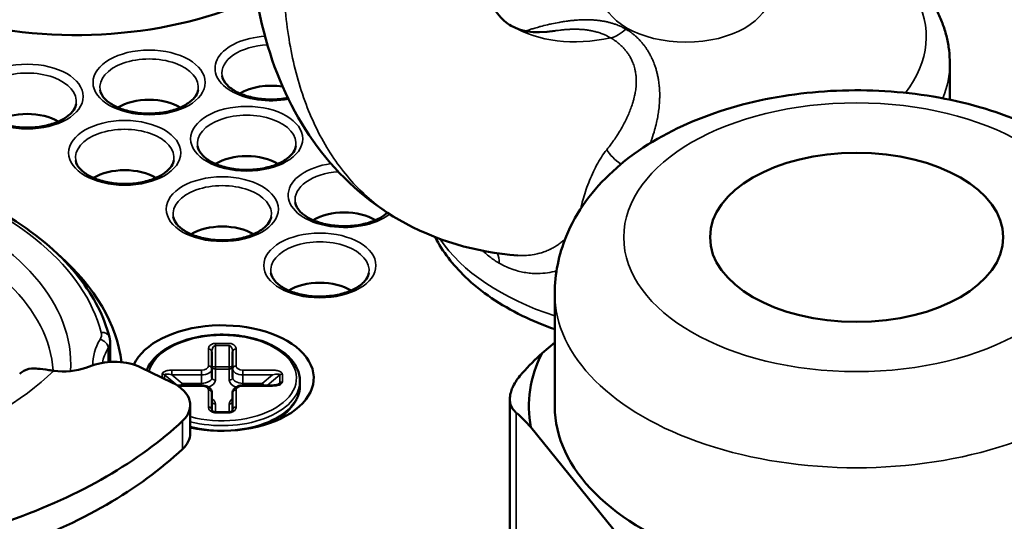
# Model space of a CAD drawing. Header units: millimetres. Extents: x 38 to 2514, y 38 to 1622.
# Tile 109 of 256: x 441 to 469, y 1392 to 1407. Entities that reach past the tile are written whole.
import ezdxf

# ---------------------------------------------------------------- set-up
doc = ezdxf.new("R2010")
doc.units = ezdxf.units.MM
doc.header["$LTSCALE"] = 7.692308
doc.layers.add('Visible (ISO)', color=7, linetype='Continuous', lineweight=50)
doc.layers.add('Visible Narrow (ISO)', color=7, linetype='Continuous', lineweight=35)

msp = doc.modelspace()

# ---------------------------------------------------------------- linework, layer by layer
at = {"layer": 'Visible (ISO)'}
for p, q in [((456.1341, 1406.6132), (456.134, 1406.6132)), ((467.5729, 1404.6153), (467.5729, 1405.6701)), ((455.0488, 1400.0996), (455.0489, 1400.0996)), ((456.1227, 1395.7258), (456.1227, 1398.9918)), ((443.2364, 1397.5979), (443.2364, 1397.0101)), ((456.1227, 1397.5703), (455.7558, 1397.2678)), ((446.1879, 1396.8071), (446.1879, 1397.3028)), ((446.7879, 1397.3028), (446.7879, 1396.8071)), ((442.7191, 1396.9073), (442.5355, 1396.8406)), ((445.0262, 1396.4154), (444.1314, 1396.8507)), ((446.1879, 1396.5621), (446.1879, 1396.8071)), ((446.7879, 1396.5621), (446.7879, 1396.8071)), ((445.8879, 1396.3297), (445.1788, 1396.3297)), ((447.9465, 1396.3297), (447.0879, 1396.3297)), ((448.7379, 1396.4607), (448.7379, 1396.3208)), ((446.1879, 1395.6186), (446.1879, 1396.1142)), ((446.7879, 1396.1142), (446.7879, 1395.6186)), ((445.5596, 1395.7531), (445.5596, 1394.9366)), ((448.3567, 1395.5481), (448.4926, 1395.7073)), ((454.8205, 1395.9278), (454.8205, 1391.03)), ((446.6879, 1395.5552), (446.2879, 1395.5552)), ((455.4306, 1395.1212), (458.0012, 1391.9384))]:
    msp.add_line(p, q, dxfattribs=at)
for centre, major_axis, ratio, start_param, end_param in [((459.9229, 1400.2165), (48, 0), 0.5773503, 3.9974823, 7.3567935), ((442.2453, 1411.2392), (-8.225, 0), 0.5773503, 0, 2.2612336), ((447.9021, 1404.299), (1.25, 0), 0.5773503, 1.2990804, 2.3796436), ((444.3666, 1403.8908), (1.25, 0), 0.5773503, 0.761949, 2.3796436), ((440.831, 1403.4825), (1.25, 0), 0.5773503, 0.761949, 2.3796436), ((447.195, 1402.2578), (1.25, 0), 0.5773503, 0.761949, 2.3796436), ((443.6595, 1401.8495), (1.25, 0), 0.5773503, 0.761949, 2.3796436), ((450.0234, 1400.6248), (1.25, 0), 0.5773503, 0.761949, 2.3796436), ((446.4879, 1400.2165), (1.25, 0), 0.5773503, 0.761949, 2.3796436), ((432.3458, 1396.5423), (11.25, 0), 0.5773503, 0.071005, 0.5803592), ((449.3163, 1398.5835), (1.25, 0), 0.5773503, 0.761949, 2.3796436), ((446.4879, 1396.5423), (-2.65, 0), 0.5773503, 1.2129179, 6.025958), ((464.8727, 1395.7258), (-9.5, 0), 0.5773503, 5.998203, 6.3936347), ((441.8964, 1397.427), (-1.2, 0), 0.5773503, 1.323822, 2.1324433), ((443.3582, 1396.3209), (-1.2, 0), 0.5773503, 4.0121629, 5.2740359), ((444.0596, 1395.7531), (1.5, 0), 0.5773503, 5.7320261, 7.1537555), ((464.8727, 1395.7258), (-8.75, 0), 0.5773503, 0, 3.1415927), ((446.0879, 1395.6185), (0.1, 0), 0.8164966, 0, 0.0001058), ((446.8879, 1395.6185), (-0.1, 0), 0.8164966, 6.2830923, 6.2831954), ((432.3458, 1399.9104), (15.25, 0), 0.5773503, 5.2635482, 5.7320261), ((444.0596, 1394.9366), (1.5, 0), 0.5773503, 5.7320261, 6.2831853), ((432.3458, 1399.0939), (15.25, 0), 0.5773503, 5.2635482, 5.7320261)]:
    msp.add_ellipse(centre, major_axis=major_axis, ratio=ratio, start_param=start_param, end_param=end_param, dxfattribs=at)
msp.add_ellipse((464.8727, 1400.6248), major_axis=(-4.25, 0), ratio=0.5773503, dxfattribs=at)
for points, knots in [([(451.6099, 1401.1307), (450.6978, 1401.6573), (449.8802, 1402.3957), (448.6042, 1404.1146), (448.1262, 1405.1062), (447.4682, 1407.2992), (447.3046, 1408.5413), (447.3046, 1409.8267)], [0, 0, 0, 0, 0.409835, 0.409835, 0.8168832, 0.8168832, 1.2581074, 1.2581074, 1.2581074, 1.2581074]), ([(453.803, 1409.8348), (453.803, 1409.1414), (453.8901, 1408.5343), (454.1518, 1407.6227), (454.3186, 1407.314), (454.6008, 1406.9397), (454.7169, 1406.8424), (454.86, 1406.7598)], [0, 0, 0, 0, 0.28991189, 0.28991189, 0.57188296, 0.57188296, 0.83065966, 0.83065966, 0.83065966, 0.83065966]), ([(467.5729, 1405.6701), (467.5729, 1405.7969), (467.5654, 1405.9236), (467.5356, 1406.1754), (467.5133, 1406.3004), (467.4546, 1406.5474), (467.4181, 1406.6693), (467.332, 1406.9088), (467.2823, 1407.0264), (467.1707, 1407.2565), (467.1088, 1407.3691), (467.0413, 1407.4788)], [3.92699082, 3.92699082, 3.92699082, 3.92699082, 3.99523314, 3.99523314, 4.06347547, 4.06347547, 4.13171779, 4.13171779, 4.19996011, 4.19996011, 4.26820244, 4.26820244, 4.26820244, 4.26820244]), ([(446.4816, 1405.3044), (446.4957, 1405.2186), (446.5435, 1405.1253), (446.7022, 1404.9668), (446.7896, 1404.903), (446.9989, 1404.7917), (447.1201, 1404.7439), (447.3868, 1404.6701), (447.5326, 1404.6442), (447.8333, 1404.6187), (447.9883, 1404.6192), (448.2238, 1404.6408), (448.3073, 1404.6528), (448.388, 1404.6687)], [1.6652175, 1.6652175, 1.6652175, 1.6652175, 2.0952281, 2.0952281, 2.3973974, 2.3973974, 2.6942725, 2.6942725, 2.9953504, 2.9953504, 3.2992919, 3.2992919, 3.4702127, 3.4702127, 3.4702127, 3.4702127]), ([(442.9461, 1404.8961), (442.9601, 1404.8104), (443.0079, 1404.717), (443.1667, 1404.5586), (443.254, 1404.4948), (443.4634, 1404.3834), (443.5846, 1404.3357), (443.8513, 1404.2618), (443.9971, 1404.236), (444.2978, 1404.2104), (444.4527, 1404.2109), (444.7542, 1404.2386), (444.9007, 1404.2658), (445.1682, 1404.3426), (445.2895, 1404.3921), (445.494, 1404.5049), (445.5777, 1404.568), (445.7041, 1404.698), (445.7458, 1404.7643), (445.7773, 1404.8503), (445.7833, 1404.8734), (445.7871, 1404.8961)], [1.6652175, 1.6652175, 1.6652175, 1.6652175, 2.0952281, 2.0952281, 2.3973974, 2.3973974, 2.6942725, 2.6942725, 2.9953504, 2.9953504, 3.2992919, 3.2992919, 3.6031759, 3.6031759, 3.9040566, 3.9040566, 4.2007584, 4.2007584, 4.5038768, 4.5038768, 4.6179678, 4.6179678, 4.6179678, 4.6179678]), ([(473.6227, 1398.9918), (473.6227, 1399.5581), (473.5059, 1400.1219), (473.0654, 1401.2041), (472.7268, 1401.7124), (471.8254, 1402.7008), (471.2289, 1403.1513), (469.8187, 1403.9461), (468.9837, 1404.2672), (467.2152, 1404.7193), (466.2813, 1404.8488), (464.4094, 1404.9127), (463.4721, 1404.8494), (461.6597, 1404.532), (460.7852, 1404.2775), (459.1702, 1403.5683), (458.4289, 1403.1122), (457.231, 1402.0111), (456.7525, 1401.3786), (456.2407, 1400.1275), (456.1227, 1399.5609), (456.1227, 1398.9918)], [4.2760567, 4.2760567, 4.2760567, 4.2760567, 4.5068529, 4.5068529, 4.760735, 4.760735, 5.0734799, 5.0734799, 5.4300108, 5.4300108, 5.7877209, 5.7877209, 6.1413171, 6.1413171, 6.497106, 6.497106, 6.8568436, 6.8568436, 7.1857002, 7.1857002, 7.4176493, 7.4176493, 7.4176493, 7.4176493]), ([(439.4105, 1404.4879), (439.4246, 1404.4021), (439.4724, 1404.3088), (439.6311, 1404.1503), (439.7185, 1404.0865), (439.9279, 1403.9752), (440.0491, 1403.9275), (440.3158, 1403.8536), (440.4615, 1403.8277), (440.7622, 1403.8022), (440.9172, 1403.8027), (441.2187, 1403.8304), (441.3652, 1403.8575), (441.6327, 1403.9344), (441.7539, 1403.9838), (441.9585, 1404.0966), (442.0421, 1404.1597), (442.1686, 1404.2897), (442.2103, 1404.3561), (442.2418, 1404.4421), (442.2478, 1404.4651), (442.2515, 1404.4879)], [1.6652175, 1.6652175, 1.6652175, 1.6652175, 2.0952281, 2.0952281, 2.3973974, 2.3973974, 2.6942725, 2.6942725, 2.9953504, 2.9953504, 3.2992919, 3.2992919, 3.6031759, 3.6031759, 3.9040566, 3.9040566, 4.2007584, 4.2007584, 4.5038768, 4.5038768, 4.6179678, 4.6179678, 4.6179678, 4.6179678]), ([(428.4567, 1402.7886), (429.1999, 1402.9525), (429.9733, 1403.0691), (431.9195, 1403.2345), (433.1069, 1403.224), (435.4166, 1402.9858), (436.5386, 1402.7582), (438.6068, 1402.1063), (439.5523, 1401.682), (441.1704, 1400.6744), (441.8429, 1400.0909), (442.7664, 1398.9093), (443.065, 1398.3256), (443.2203, 1397.7243)], [1.9913884, 1.9913884, 1.9913884, 1.9913884, 2.2100479, 2.2100479, 2.5329529, 2.5329529, 2.8558854, 2.8558854, 3.1793709, 3.1793709, 3.5031612, 3.5031612, 3.7789748, 3.7789748, 3.7789748, 3.7789748]), ([(445.7745, 1403.2631), (445.7886, 1403.1774), (445.8364, 1403.084), (445.9951, 1402.9256), (446.0825, 1402.8618), (446.2918, 1402.7504), (446.413, 1402.7027), (446.6797, 1402.6288), (446.8255, 1402.603), (447.1262, 1402.5774), (447.2812, 1402.5779), (447.5827, 1402.6056), (447.7291, 1402.6328), (447.9967, 1402.7096), (448.1179, 1402.7591), (448.3225, 1402.8719), (448.4061, 1402.935), (448.5325, 1403.065), (448.5742, 1403.1313), (448.6057, 1403.2173), (448.6118, 1403.2404), (448.6155, 1403.2631)], [1.6652175, 1.6652175, 1.6652175, 1.6652175, 2.0952281, 2.0952281, 2.3973974, 2.3973974, 2.6942725, 2.6942725, 2.9953504, 2.9953504, 3.2992919, 3.2992919, 3.6031759, 3.6031759, 3.9040566, 3.9040566, 4.2007584, 4.2007584, 4.5038768, 4.5038768, 4.6179678, 4.6179678, 4.6179678, 4.6179678]), ([(442.239, 1402.8549), (442.253, 1402.7691), (442.3008, 1402.6758), (442.4596, 1402.5173), (442.5469, 1402.4535), (442.7563, 1402.3422), (442.8775, 1402.2945), (443.1442, 1402.2206), (443.29, 1402.1947), (443.5907, 1402.1692), (443.7456, 1402.1697), (444.0471, 1402.1974), (444.1936, 1402.2245), (444.4611, 1402.3014), (444.5824, 1402.3508), (444.7869, 1402.4636), (444.8706, 1402.5267), (444.997, 1402.6568), (445.0387, 1402.7231), (445.0702, 1402.8091), (445.0762, 1402.8321), (445.08, 1402.8549)], [1.6652175, 1.6652175, 1.6652175, 1.6652175, 2.0952281, 2.0952281, 2.3973974, 2.3973974, 2.6942725, 2.6942725, 2.9953504, 2.9953504, 3.2992919, 3.2992919, 3.6031759, 3.6031759, 3.9040566, 3.9040566, 4.2007584, 4.2007584, 4.5038768, 4.5038768, 4.6179678, 4.6179678, 4.6179678, 4.6179678]), ([(448.6029, 1401.6301), (448.617, 1401.5444), (448.6648, 1401.451), (448.8235, 1401.2926), (448.9109, 1401.2288), (449.1203, 1401.1175), (449.2415, 1401.0697), (449.5082, 1400.9958), (449.6539, 1400.97), (449.9546, 1400.9444), (450.1096, 1400.9449), (450.4111, 1400.9726), (450.5576, 1400.9998), (450.8251, 1401.0766), (450.9463, 1401.1261), (451.1367, 1401.231), (451.2108, 1401.2844), (451.2696, 1401.3394)], [1.6652175, 1.6652175, 1.6652175, 1.6652175, 2.0952281, 2.0952281, 2.3973974, 2.3973974, 2.6942725, 2.6942725, 2.9953504, 2.9953504, 3.2992919, 3.2992919, 3.6031759, 3.6031759, 3.9040566, 3.9040566, 4.1592158, 4.1592158, 4.1592158, 4.1592158]), ([(445.0674, 1401.2219), (445.0815, 1401.1362), (445.1292, 1401.0428), (445.288, 1400.8844), (445.3753, 1400.8205), (445.5847, 1400.7092), (445.7059, 1400.6615), (445.9726, 1400.5876), (446.1184, 1400.5618), (446.4191, 1400.5362), (446.5741, 1400.5367), (446.8756, 1400.5644), (447.022, 1400.5915), (447.2896, 1400.6684), (447.4108, 1400.7178), (447.6153, 1400.8306), (447.699, 1400.8937), (447.8254, 1401.0238), (447.8671, 1401.0901), (447.8986, 1401.1761), (447.9047, 1401.1991), (447.9084, 1401.2219)], [1.6652175, 1.6652175, 1.6652175, 1.6652175, 2.0952281, 2.0952281, 2.3973974, 2.3973974, 2.6942725, 2.6942725, 2.9953504, 2.9953504, 3.2992919, 3.2992919, 3.6031759, 3.6031759, 3.9040566, 3.9040566, 4.2007584, 4.2007584, 4.5038768, 4.5038768, 4.6179678, 4.6179678, 4.6179678, 4.6179678]), ([(452.6575, 1400.6284), (452.8738, 1400.207), (453.1712, 1399.8226), (453.99, 1399.035), (454.5521, 1398.6581), (455.4821, 1398.203), (455.7961, 1398.0722), (456.1227, 1397.957)], [1.07353839, 1.07353839, 1.07353839, 1.07353839, 1.32596939, 1.32596939, 1.65311025, 1.65311025, 1.80766289, 1.80766289, 1.80766289, 1.80766289]), ([(447.8958, 1399.5889), (447.9099, 1399.5032), (447.9577, 1399.4098), (448.1164, 1399.2514), (448.2038, 1399.1875), (448.4132, 1399.0762), (448.5344, 1399.0285), (448.8011, 1398.9546), (448.9468, 1398.9288), (449.2475, 1398.9032), (449.4025, 1398.9037), (449.704, 1398.9314), (449.8505, 1398.9586), (450.118, 1399.0354), (450.2392, 1399.0848), (450.4438, 1399.1976), (450.5274, 1399.2608), (450.6538, 1399.3908), (450.6955, 1399.4571), (450.7271, 1399.5431), (450.7331, 1399.5662), (450.7368, 1399.5889)], [1.6652175, 1.6652175, 1.6652175, 1.6652175, 2.0952281, 2.0952281, 2.3973974, 2.3973974, 2.6942725, 2.6942725, 2.9953504, 2.9953504, 3.2992919, 3.2992919, 3.6031759, 3.6031759, 3.9040566, 3.9040566, 4.2007584, 4.2007584, 4.5038768, 4.5038768, 4.6179678, 4.6179678, 4.6179678, 4.6179678]), ([(443.2203, 1397.7243), (443.2224, 1397.7161), (443.2243, 1397.7078), (443.2277, 1397.6912), (443.2292, 1397.6828), (443.2318, 1397.666), (443.2329, 1397.6575), (443.2347, 1397.6406), (443.2353, 1397.632), (443.2362, 1397.615), (443.2364, 1397.6064), (443.2364, 1397.5979)], [3.77897477, 3.77897477, 3.77897477, 3.77897477, 3.80857798, 3.80857798, 3.83818119, 3.83818119, 3.8677844, 3.8677844, 3.89738761, 3.89738761, 3.92699082, 3.92699082, 3.92699082, 3.92699082]), ([(444.2974, 1396.77), (444.3102, 1396.8029), (444.3251, 1396.8354), (444.4134, 1397.0036), (444.5199, 1397.1301), (444.7957, 1397.3607), (444.968, 1397.4635), (445.3581, 1397.6316), (445.5763, 1397.6966), (446.0351, 1397.7826), (446.2755, 1397.8036), (446.7552, 1397.8001), (446.9943, 1397.7757), (447.4483, 1397.6835), (447.6631, 1397.6157), (448.0473, 1397.442), (448.2166, 1397.336), (448.49, 1397.0944), (448.5948, 1396.9588), (448.7112, 1396.6999), (448.7379, 1396.5804), (448.7379, 1396.4607)], [4.934089, 4.934089, 4.934089, 4.934089, 5.0068465, 5.0068465, 5.3165734, 5.3165734, 5.6420942, 5.6420942, 5.969523, 5.969523, 6.2957037, 6.2957037, 6.6213568, 6.6213568, 6.9476197, 6.9476197, 7.2751102, 7.2751102, 7.600018, 7.600018, 7.8539816, 7.8539816, 7.8539816, 7.8539816]), ([(440.6172, 1396.6631), (440.6535, 1396.7002), (440.6934, 1396.7315), (440.8195, 1396.8011), (440.9357, 1396.8251), (441.0479, 1396.8207)], [0.53747455, 0.53747455, 0.53747455, 0.53747455, 0.561656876, 0.561656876, 0.612346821, 0.612346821, 0.612346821, 0.612346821]), ([(441.0479, 1396.8207), (441.0765, 1396.8192), (441.1071, 1396.8171), (441.2336, 1396.8061), (441.3415, 1396.7924), (441.5082, 1396.769), (441.5552, 1396.7622), (441.6031, 1396.7552)], [0.661403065, 0.661403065, 0.661403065, 0.661403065, 0.675964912, 0.675964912, 0.717780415, 0.717780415, 0.733732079, 0.733732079, 0.733732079, 0.733732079]), ([(455.1822, 1396.6859), (455.1581, 1396.6594), (455.1351, 1396.6324), (455.0216, 1396.4919), (454.9498, 1396.3755), (454.8779, 1396.2126), (454.8603, 1396.1633), (454.838, 1396.081), (454.8311, 1396.0474), (454.8219, 1395.9804), (454.82, 1395.9472), (454.8217, 1395.866), (454.8291, 1395.8199), (454.8695, 1395.6892), (454.921, 1395.6139), (454.9988, 1395.5436), (455.0033, 1395.5396), (455.0079, 1395.5356)], [1.00033037, 1.00033037, 1.00033037, 1.00033037, 1.01236347, 1.01236347, 1.0626597, 1.0626597, 1.08515376, 1.08515376, 1.10131667, 1.10131667, 1.11834789, 1.11834789, 1.14438841, 1.14438841, 1.19682824, 1.19682824, 1.20001435, 1.20001435, 1.20001435, 1.20001435]), ([(446.1879, 1396.1142), (446.1879, 1396.1347), (446.184, 1396.155), (446.1695, 1396.1938), (446.1585, 1396.2118), (446.1297, 1396.2469), (446.1108, 1396.2627), (446.0684, 1396.2899), (446.0445, 1396.3008), (445.9945, 1396.3175), (445.9683, 1396.3232), (445.9239, 1396.3286), (445.9059, 1396.3297), (445.8879, 1396.3297)], [4.712389, 4.712389, 4.712389, 4.712389, 4.924653, 4.924653, 5.1562567, 5.1562567, 5.4455078, 5.4455078, 5.759667, 5.759667, 6.0738263, 6.0738263, 6.2831853, 6.2831853, 6.2831853, 6.2831853]), ([(447.0879, 1396.3297), (447.0609, 1396.3297), (447.0339, 1396.3273), (446.9814, 1396.3174), (446.9558, 1396.31), (446.9075, 1396.2897), (446.8846, 1396.2769), (446.8432, 1396.244), (446.8245, 1396.2237), (446.7993, 1396.179), (446.7914, 1396.1559), (446.7882, 1396.1259), (446.7879, 1396.1201), (446.7879, 1396.1142)], [6.2831853, 6.2831853, 6.2831853, 6.2831853, 6.5973446, 6.5973446, 6.9115038, 6.9115038, 7.2256631, 7.2256631, 7.5398224, 7.5398224, 7.7933189, 7.7933189, 7.8539816, 7.8539816, 7.8539816, 7.8539816]), ([(447.9465, 1396.3297), (447.9797, 1396.3297), (448.0135, 1396.3325), (448.0587, 1396.3409), (448.0724, 1396.3441), (448.0945, 1396.3507), (448.1035, 1396.3539), (448.117, 1396.3596), (448.1221, 1396.3621), (448.1309, 1396.367), (448.1344, 1396.3695), (448.1362, 1396.371)], [0, 0, 0, 0, 0.009963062, 0.009963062, 0.014443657, 0.014443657, 0.017815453, 0.017815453, 0.020195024, 0.020195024, 0.022777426, 0.022777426, 0.022777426, 0.022777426]), ([(448.7379, 1396.3208), (448.7379, 1396.2776), (448.7345, 1396.2344), (448.7208, 1396.1487), (448.7106, 1396.1062), (448.6837, 1396.0222), (448.667, 1395.9809), (448.6274, 1395.8996), (448.6045, 1395.8598), (448.5528, 1395.7821), (448.5241, 1395.7441), (448.4926, 1395.7073)], [1.57079636, 1.57079636, 1.57079636, 1.57079636, 1.66234888, 1.66234888, 1.75390141, 1.75390141, 1.84545393, 1.84545393, 1.93700646, 1.93700646, 2.02855898, 2.02855898, 2.02855898, 2.02855898]), ([(446.1879, 1395.6186), (446.1879, 1395.6136), (446.1888, 1395.6085), (446.1948, 1395.5961), (446.1996, 1395.589), (446.2148, 1395.5763), (446.2222, 1395.5713), (446.2375, 1395.5644), (446.2433, 1395.5623), (446.2539, 1395.5593), (446.2584, 1395.5582), (446.2701, 1395.5562), (446.2779, 1395.5554), (446.2863, 1395.5553), (446.2871, 1395.5552), (446.2879, 1395.5552)], [0, 0, 0, 0, 0.008627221, 0.008627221, 0.016800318, 0.016800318, 0.021693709, 0.021693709, 0.024141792, 0.024141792, 0.025700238, 0.025700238, 0.028014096, 0.028014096, 0.028247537, 0.028247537, 0.028247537, 0.028247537]), ([(446.6879, 1395.5552), (446.694, 1395.5552), (446.7002, 1395.5556), (446.7118, 1395.5571), (446.7173, 1395.5582), (446.7284, 1395.561), (446.7338, 1395.5628), (446.745, 1395.5672), (446.7504, 1395.57), (446.7615, 1395.5767), (446.7665, 1395.5807), (446.7765, 1395.59), (446.7802, 1395.5953), (446.7868, 1395.6072), (446.7879, 1395.613), (446.7879, 1395.6186)], [0, 0, 0, 0, 0.001836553, 0.001836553, 0.003664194, 0.003664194, 0.005828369, 0.005828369, 0.008656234, 0.008656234, 0.012612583, 0.012612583, 0.018633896, 0.018633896, 0.028271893, 0.028271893, 0.028271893, 0.028271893])]:
    msp.add_open_spline(points, degree=3, knots=knots, dxfattribs=at)
for points in [[(454.86, 1406.7598), (455.1209, 1406.6092), (455.4512, 1406.5099), (456.134, 1406.6132)], [(458.9081, 1405.878), (458.9087, 1405.8781), (458.9092, 1405.8782), (458.9098, 1405.8783)], [(455.0488, 1400.0996), (453.8407, 1400.1844), (452.6403, 1400.5358), (451.6099, 1401.1307)], [(455.1822, 1396.6859), (455.3676, 1396.891), (455.5601, 1397.0838), (455.7558, 1397.2678)], [(455.4306, 1395.1212), (455.2863, 1395.2771), (455.1445, 1395.4189), (455.0079, 1395.5356)]]:
    msp.add_open_spline(points, degree=3, dxfattribs=at)
at = {"layer": 'Visible Narrow (ISO)'}
for p, q in [((443.1812, 1397.0061), (443.1812, 1397.4087)), ((446.0879, 1396.8887), (446.0879, 1397.3844)), ((446.2879, 1397.5477), (446.6879, 1397.5477)), ((446.2879, 1397.483), (446.2879, 1397.5477)), ((446.2879, 1397.483), (446.6879, 1397.483)), ((446.2879, 1397.483), (446.2879, 1396.8677)), ((446.6879, 1396.8677), (446.6879, 1397.483)), ((446.8879, 1397.3844), (446.8879, 1396.8887)), ((446.2879, 1396.803), (446.2879, 1396.8677)), ((446.2879, 1396.8677), (446.6879, 1396.8677)), ((446.6879, 1396.803), (446.6879, 1396.8677)), ((444.7465, 1396.5515), (444.7465, 1396.6578)), ((444.8172, 1396.5171), (444.8172, 1396.6339)), ((445.1897, 1396.3297), (444.8172, 1396.6339)), ((445.0293, 1396.7732), (445.8879, 1396.7732)), ((445.0293, 1396.6339), (445.0293, 1396.7732)), ((445.0293, 1396.6339), (445.8879, 1396.6339)), ((445.3293, 1396.3889), (445.0293, 1396.6339)), ((445.8879, 1396.6339), (445.8879, 1396.7732)), ((445.8879, 1396.3889), (445.8879, 1396.6339)), ((446.2879, 1396.803), (446.6879, 1396.803)), ((446.2879, 1396.4805), (446.2879, 1396.803)), ((446.6879, 1396.803), (446.6879, 1396.4805)), ((447.0879, 1396.7732), (447.9465, 1396.7732)), ((447.0879, 1396.6339), (447.0879, 1396.7732)), ((447.0879, 1396.3889), (447.0879, 1396.6339)), ((447.0879, 1396.6339), (447.9465, 1396.6339)), ((447.9465, 1396.6339), (447.6465, 1396.3889)), ((448.1586, 1396.6339), (447.7861, 1396.3297)), ((448.1586, 1396.6339), (448.1586, 1396.4029)), ((448.2293, 1396.6578), (448.2293, 1396.4268)), ((445.8879, 1396.3114), (445.2064, 1396.3114)), ((445.3293, 1396.3889), (445.8879, 1396.3889)), ((445.3293, 1396.3297), (445.3293, 1396.3889)), ((445.8879, 1396.3297), (445.8879, 1396.3889)), ((445.8879, 1396.3297), (445.8879, 1396.3114)), ((447.0879, 1396.3889), (447.6465, 1396.3889)), ((447.0879, 1396.3297), (447.0879, 1396.3889)), ((447.0879, 1396.3297), (447.0879, 1396.3114)), ((447.9465, 1396.3114), (447.0879, 1396.3114)), ((447.6465, 1396.3297), (447.6465, 1396.3889)), ((447.9465, 1396.3297), (447.9465, 1396.3114)), ((448.0951, 1396.3511), (448.1586, 1396.4029)), ((446.0879, 1395.7002), (446.0879, 1396.1959)), ((446.8879, 1396.1959), (446.8879, 1395.7002)), ((446.2879, 1395.5552), (446.2879, 1395.7876)), ((446.6879, 1395.7876), (446.6879, 1395.5552)), ((446.2879, 1395.5369), (446.2879, 1395.5552)), ((446.6879, 1395.5369), (446.2879, 1395.5369)), ((446.6879, 1395.5552), (446.6879, 1395.5369)), ((455.0079, 1395.5356), (455.0079, 1390.4462)), ((445.3375, 1395.2996), (445.3375, 1394.4831))]:
    msp.add_line(p, q, dxfattribs=at)
for centre, major_axis, ratio, start_param, end_param in [((459.9229, 1401.033), (46.5847, 0), 0.5773503, 3.9707959, 7.622417), ((459.9229, 1406.4447), (6.9662, 0), 0.5773503, 5.8659418, 6.5934245), ((458.5087, 1406.7485), (-1.6251, 0), 0.5773503, 6.0859631, 6.0864526), ((458.5087, 1406.6068), (1.4269, 0), 0.5773503, 2.7380299, 2.7390264), ((459.9208, 1415.2365), (-5.1227, -8.4401), 0.5771437, 0.0126251, 0.4976773), ((457.9578, 1407.3104), (-0.5, -0.866), 0.5773634, 0.4796343, 1.1071773), ((447.9021, 1405.5238), (-1.6251, 0), 0.5773503, 4.8211503, 8.1692199), ((447.9021, 1405.3821), (-1.4269, 0), 0.5773503, 4.786101, 6.3776064), ((444.3666, 1404.9738), (-1.4269, 0), 0.5773503, 3.0471715, 6.3776064), ((458.5087, 1406.7485), (-1.6251, 0), 0.5773503, 1.8306075, 1.8322035), ((459.9229, 1405.6701), (7.65, 0), 0.5773503, 6.0515259, 6.2831853), ((440.831, 1404.5656), (-1.4269, 0), 0.5773503, 3.0471715, 6.3776064), ((447.195, 1403.3408), (-1.4269, 0), 0.5773503, 3.0471715, 6.3776064), ((443.6595, 1402.9326), (-1.4269, 0), 0.5773503, 3.0471715, 6.3776064), ((432.3458, 1396.9506), (10.75, 0), 0.5773503, 0.148016, 1.9409681), ((458.419, 1403.1054), (-0.8529, 0.5221), 0.5097303, 0.7898906, 1.435867), ((432.3458, 1396.9506), (9.75, 0), 0.5773503, 6.246336, 8.2642776), ((450.0234, 1401.8495), (-1.6251, 0), 0.5773503, 4.9509669, 8.7944575), ((450.0234, 1401.7078), (-1.4269, 0), 0.5773503, 4.8324443, 6.3776064), ((432.3458, 1396.5423), (9.25, 0), 0.5773503, 0.0402781, 2.0047286), ((446.4879, 1401.2996), (-1.4269, 0), 0.5773503, 3.0471715, 6.3776064), ((457.4968, 1400.8765), (-0.9657, 0.2597), 0.6129601, 5.5503003, 5.5537537), ((459.9229, 1400.6333), (47.0846, 0), 0.5773503, 3.9804783, 6.2979976), ((449.3163, 1399.6666), (-1.4269, 0), 0.5773503, 3.0471715, 6.3776064), ((459.9229, 1402.1761), (-7.65, 0), 0.5773503, 0.370328, 1.050929), ((453.8064, 1399.465), (0.5001, 0.866), 0.5772884, 5.4978311, 5.9027418), ((464.8727, 1398.9918), (-8.75, 0), 0.5773503, 0, 3.1415927), ((442.2364, 1397.802), (0.75, 0), 0.5773503, 5.9492909, 6.4312014), ((442.9782, 1397.6617), (0.2421, 0.0625), 0.8075687, 0, 1.365181), ((446.4879, 1396.5423), (2.15, 0), 0.5773503, 4.2659568, 9.2670607), ((446.4879, 1396.9506), (-3.75, 0), 0.5773503, 5.9492909, 6.2999878), ((442.945, 1397.456), (0.2143, -0.1288), 0.7714041, 0.4340013, 2.0047976), ((446.4879, 1396.7464), (-3.5, 0), 0.5773503, 5.9492909, 6.165191), ((442.2364, 1397.5979), (1, 0), 0.5773503, 5.9492909, 6.2831853), ((446.0879, 1397.3028), (0.1, 0), 0.8164966, 0.0000075, 1.5707889), ((446.2878, 1397.303), (0.0001, 0.18), 0.5548449, 0.0001826, 1.5724315), ((446.6879, 1397.3028), (0, 0.1802), 0.5549382, 4.7124804, 6.2832039), ((446.8879, 1397.3028), (-0.1, 0), 0.8164966, 4.712389, 6.2831853), ((445.8879, 1396.8887), (0.2, 0), 0.5773503, 4.712389, 6.2831853), ((445.8879, 1396.8071), (0.3, 0), 0.5773503, 4.712389, 6.2831853), ((446.0879, 1396.8071), (0.1, 0), 0.8164966, 0, 1.5707963), ((446.2879, 1396.8846), (-0.1, 0), 0.8164966, 0, 1.5707963), ((446.2879, 1396.8846), (-0.1, 0), 0.169102, 0, 1.5707963), ((446.6879, 1396.8846), (0.1, 0), 0.169102, 4.712389, 6.2831853), ((446.6879, 1396.8846), (0.1, 0), 0.8164966, 4.712389, 6.2831853), ((446.8879, 1396.8071), (-0.1, 0), 0.8164966, 4.712389, 6.2831853), ((447.0879, 1396.8071), (-0.3, 0), 0.5773503, 0, 1.5707963), ((447.0879, 1396.8887), (-0.2, 0), 0.5773503, 0, 1.5707963), ((432.3458, 1399.9104), (-10.75, 0), 0.5773503, 2.1040775, 2.6083114), ((444.7465, 1396.5761), (0.1, 0), 0.8164966, 0.7854439, 1.5708608), ((445.0293, 1396.5761), (-0.2116, 0.0618), 0.2521156, 4.7859992, 6.3567228), ((445.8879, 1396.5621), (0.3, 0), 0.5773503, 4.712389, 6.2831853), ((446.2879, 1396.5621), (-0.1, 0), 0.8164966, 0, 1.5707963), ((446.6879, 1396.5621), (0.1, 0), 0.8164966, 4.712389, 6.2831853), ((447.0879, 1396.5621), (-0.3, 0), 0.5773503, 0, 1.5707963), ((447.9467, 1396.5763), (-0.2113, -0.0617), 0.2521046, 3.067835, 4.6400839), ((448.2293, 1396.5761), (-0.1, 0), 0.8164966, 4.712389, 5.4977837), ((445.3293, 1396.3312), (0.0632, 0.0775), 0.4082483, 1.1071487, 1.9104437), ((446.4879, 1396.4607), (2.25, 0), 0.5773503, 4.287125, 6.2831853), ((446.4879, 1396.3208), (2.25, 0), 0.5773503, 4.287125, 6.2831853), ((445.8879, 1396.1959), (0.2, 0), 0.5773503, 0, 1.5707963), ((445.8879, 1396.4805), (0.4, 0), 0.5773503, 5.2264719, 6.2831853), ((447.0879, 1396.4805), (-0.4, 0), 0.5773503, 0, 1.0567134), ((447.0879, 1396.1959), (-0.2, 0), 0.5773503, 4.712389, 6.2831853), ((447.6465, 1396.3312), (0.0632, -0.0775), 0.4082483, 1.231149, 2.0344439), ((447.9465, 1396.3452), (-0.2116, -0.0618), 0.2521374, 2.6044287, 3.0680467), ((448.2293, 1396.3452), (-0.1, 0), 0.8164966, 4.7123071, 5.4977241), ((446.0879, 1396.1142), (0.1, 0), 0.8164966, 0, 1.5707963), ((446.8879, 1396.1142), (-0.1, 0), 0.8164966, 4.712389, 6.2831853), ((446.0879, 1395.6185), (0.1, 0), 0.8164966, 0.0001058, 1.5707963), ((445.8879, 1395.7876), (0.4, 0), 0.5773503, 0, 0.7227345), ((446.2879, 1395.8693), (-0.1, 0), 0.8164966, 0, 1.5707963), ((447.0879, 1395.7876), (-0.4, 0), 0.5773503, 5.5604508, 6.2831853), ((446.6879, 1395.8693), (0.1, 0), 0.8164966, 4.712389, 6.2831853), ((446.8879, 1395.6185), (-0.1, 0), 0.8164966, 4.7124139, 6.2830922), ((446.4879, 1396.2775), (2.2348, 0), 0.5773503, 5.1929733, 5.8254232), ((446.4879, 1396.0796), (-2.0833, 0), 0.5773503, 2.4843449, 2.6838305)]:
    msp.add_ellipse(centre, major_axis=major_axis, ratio=ratio, start_param=start_param, end_param=end_param, dxfattribs=at)
for centre, major_axis in [((459.9229, 1407.6821), (2.4198, 0)), ((444.3666, 1405.1155), (-1.6251, 0)), ((440.831, 1404.7073), (-1.6251, 0)), ((464.8727, 1400.6248), (-6.75, 0)), ((447.195, 1403.4825), (-1.6251, 0)), ((443.6595, 1403.0743), (-1.6251, 0)), ((446.4879, 1401.4413), (-1.6251, 0)), ((449.3163, 1399.8083), (-1.6251, 0))]:
    msp.add_ellipse(centre, major_axis=major_axis, ratio=0.5773503, dxfattribs=at)
for points, knots in [([(451.6099, 1401.1307), (451.5339, 1401.1746), (451.459, 1401.2203), (451.3851, 1401.2678), (450.9885, 1401.5231), (450.6236, 1401.8308), (450.2946, 1402.1875), (449.9655, 1402.5443), (449.6724, 1402.9502), (449.4186, 1403.4007), (449.1648, 1403.8513), (448.9503, 1404.3465), (448.7777, 1404.8808), (448.6051, 1405.4152), (448.4743, 1405.9887), (448.387, 1406.5948), (448.2996, 1407.201), (448.2557, 1407.8398), (448.2557, 1408.504)], [0.26235898, 0.26235898, 0.26235898, 0.26235898, 0.28883768, 0.28883768, 0.28883768, 0.43107015, 0.43107015, 0.43107015, 0.57330261, 0.57330261, 0.57330261, 0.71553507, 0.71553507, 0.71553507, 0.85776754, 0.85776754, 0.85776754, 1, 1, 1, 1]), ([(458.1814, 1406.6649), (458.1514, 1406.6822), (458.1212, 1406.6985), (458.0596, 1406.7294), (458.028, 1406.7441), (457.9744, 1406.767), (457.9528, 1406.7757), (457.8996, 1406.7962), (457.8677, 1406.8075), (457.8036, 1406.8283), (457.7716, 1406.8379), (457.7097, 1406.8548), (457.68, 1406.8623), (457.6182, 1406.8764), (457.586, 1406.883), (457.5195, 1406.8952), (457.4853, 1406.9007), (457.4166, 1406.9104), (457.3821, 1406.9146), (457.3108, 1406.9219), (457.274, 1406.9249), (457.1976, 1406.9297), (457.1581, 1406.9314), (457.0965, 1406.9331), (457.0737, 1406.9335), (457.0195, 1406.9338), (456.9883, 1406.9336), (456.9261, 1406.9324), (456.895, 1406.9313), (456.8373, 1406.9287), (456.8107, 1406.9272), (456.7468, 1406.923), (456.7097, 1406.9201), (456.6341, 1406.9132), (456.5956, 1406.9092), (456.546, 1406.9034), (456.5353, 1406.9021), (456.4775, 1406.8949), (456.4293, 1406.8882), (456.3378, 1406.8742), (456.2945, 1406.8671), (456.1799, 1406.8468), (456.1082, 1406.8326), (456.0147, 1406.8125), (455.9928, 1406.8076), (455.8983, 1406.7862), (455.8259, 1406.7685), (455.7345, 1406.7447), (455.7142, 1406.7393), (455.644, 1406.7204), (455.595, 1406.7067), (455.5075, 1406.6812), (455.4689, 1406.6697), (455.3797, 1406.6423), (455.3292, 1406.6263), (455.2773, 1406.6094)], [0, 0, 0, 0, 0.02189329, 0.02189329, 0.04412933, 0.04412933, 0.05882353, 0.05882353, 0.07962387, 0.07962387, 0.0996553, 0.0996553, 0.11764706, 0.11764706, 0.13665838, 0.13665838, 0.15656448, 0.15656448, 0.17647059, 0.17647059, 0.19787313, 0.19787313, 0.22130387, 0.22130387, 0.23529412, 0.23529412, 0.25528315, 0.25528315, 0.27598597, 0.27598597, 0.29411765, 0.29411765, 0.31963652, 0.31963652, 0.34582325, 0.34582325, 0.35294118, 0.35294118, 0.38425443, 0.38425443, 0.41176471, 0.41176471, 0.45684082, 0.45684082, 0.47058824, 0.47058824, 0.51626286, 0.51626286, 0.52941176, 0.52941176, 0.56206101, 0.56206101, 0.58823529, 0.58823529, 0.62253602, 0.62253602, 0.62253602, 0.62253602]), ([(457.7449, 1406.4089), (457.6917, 1406.4396), (457.6362, 1406.4677), (457.5621, 1406.5002), (457.5459, 1406.507), (457.4865, 1406.531), (457.4421, 1406.547), (457.3619, 1406.5724), (457.3265, 1406.5825), (457.2551, 1406.6007), (457.2191, 1406.6088), (457.1458, 1406.6232), (457.1086, 1406.6295), (457.059, 1406.6367), (457.0467, 1406.6384), (456.9935, 1406.6451), (456.9528, 1406.6492), (456.8707, 1406.6554), (456.8293, 1406.6574), (456.7872, 1406.6587), (456.785, 1406.6587), (456.7502, 1406.6597), (456.7184, 1406.66), (456.6549, 1406.6596), (456.6232, 1406.6589), (456.5795, 1406.6573), (456.5673, 1406.6568), (456.5183, 1406.6545), (456.4817, 1406.6522), (456.4079, 1406.6464), (456.3707, 1406.643), (456.2893, 1406.6343), (456.2449, 1406.6289), (456.178, 1406.6197), (456.1561, 1406.6166), (456.1341, 1406.6132)], [0.00000073, 0.00000073, 0.00000073, 0.00000073, 0.04608593, 0.04608593, 0.05882353, 0.05882353, 0.0922134, 0.0922134, 0.11764706, 0.11764706, 0.14262991, 0.14262991, 0.16801836, 0.16801836, 0.17647059, 0.17647059, 0.20436761, 0.20436761, 0.23369477, 0.23369477, 0.23529412, 0.23529412, 0.25934471, 0.25934471, 0.28435883, 0.28435883, 0.29411765, 0.29411765, 0.32352941, 0.32352941, 0.35294118, 0.35294118, 0.38648278, 0.38648278, 0.4027179, 0.4027179, 0.4027179, 0.4027179]), ([(458.8936, 1403.3565), (458.8975, 1403.367), (458.9014, 1403.3775), (458.9159, 1403.4168), (458.9261, 1403.4455), (458.967, 1403.5636), (458.9945, 1403.6519), (459.0231, 1403.7537), (459.0275, 1403.7696), (459.0518, 1403.8602), (459.0691, 1403.9328), (459.089, 1404.0266), (459.0939, 1404.0505), (459.1097, 1404.1321), (459.1191, 1404.1879), (459.1316, 1404.2715), (459.1356, 1404.301), (459.1469, 1404.3921), (459.1526, 1404.4508), (459.1579, 1404.524), (459.1589, 1404.5396), (459.1621, 1404.5956), (459.1638, 1404.6359), (459.1652, 1404.7086), (459.1654, 1404.7409), (459.1643, 1404.8317), (459.1619, 1404.8913), (459.1564, 1404.9674), (459.1551, 1404.9837), (459.1484, 1405.0585), (459.1412, 1405.1168), (459.1293, 1405.1925), (459.1263, 1405.2102), (459.1158, 1405.2689), (459.1074, 1405.3096), (459.0905, 1405.3834), (459.0821, 1405.4166), (459.0634, 1405.4848), (459.0529, 1405.5198), (459.031, 1405.587), (459.0197, 1405.6194), (459.0069, 1405.6534), (459.0063, 1405.6551), (458.9965, 1405.6811), (458.987, 1405.7052), (458.9671, 1405.7531), (458.9567, 1405.7767), (458.936, 1405.8217), (458.9257, 1405.843), (458.8988, 1405.8968), (458.8813, 1405.9298), (458.8454, 1405.9932), (458.8273, 1406.0234), (458.8006, 1406.0656), (458.7929, 1406.0774), (458.7682, 1406.1145), (458.7505, 1406.1399), (458.7136, 1406.1902), (458.6944, 1406.2152), (458.6546, 1406.2644), (458.6341, 1406.2886), (458.5924, 1406.3352), (458.5713, 1406.3575), (458.5271, 1406.4022), (458.5038, 1406.4245), (458.4566, 1406.4676), (458.4326, 1406.4883), (458.3818, 1406.5299), (458.355, 1406.5505), (458.3008, 1406.5898), (458.2732, 1406.6085), (458.2242, 1406.6396), (458.2031, 1406.6524), (458.1814, 1406.6649)], [0.15487655, 0.15487655, 0.15487655, 0.15487655, 0.16063027, 0.16063027, 0.17647059, 0.17647059, 0.22601281, 0.22601281, 0.23529412, 0.23529412, 0.27895243, 0.27895243, 0.29411765, 0.29411765, 0.33167186, 0.33167186, 0.35294118, 0.35294118, 0.39921095, 0.39921095, 0.41176471, 0.41176471, 0.44459958, 0.44459958, 0.47058824, 0.47058824, 0.51680259, 0.51680259, 0.52941176, 0.52941176, 0.57447762, 0.57447762, 0.58823529, 0.58823529, 0.62026113, 0.62026113, 0.64705882, 0.64705882, 0.67647059, 0.67647059, 0.70438059, 0.70438059, 0.70588235, 0.70588235, 0.72681729, 0.72681729, 0.74703693, 0.74703693, 0.76470588, 0.76470588, 0.79097854, 0.79097854, 0.81441651, 0.81441651, 0.82352941, 0.82352941, 0.84313931, 0.84313931, 0.86274613, 0.86274613, 0.88235294, 0.88235294, 0.90124778, 0.90124778, 0.92121213, 0.92121213, 0.94117647, 0.94117647, 0.96289366, 0.96289366, 0.98431175, 0.98431175, 0.99999889, 0.99999889, 0.99999889, 0.99999889]), ([(457.6296, 1403.1641), (457.6746, 1403.2196), (457.7182, 1403.2757), (457.7735, 1403.3501), (457.7864, 1403.3678), (457.8032, 1403.391), (457.8072, 1403.3965), (457.8452, 1403.4496), (457.8783, 1403.4977), (457.9325, 1403.5797), (457.9542, 1403.6136), (458.0105, 1403.7037), (458.0439, 1403.76), (458.09, 1403.842), (458.1042, 1403.8679), (458.1445, 1403.9432), (458.1695, 1403.9923), (458.208, 1404.0718), (458.2224, 1404.1026), (458.2591, 1404.184), (458.2801, 1404.2338), (458.3091, 1404.307), (458.3186, 1404.3317), (458.3469, 1404.4086), (458.3639, 1404.4589), (458.3838, 1404.5227), (458.3886, 1404.5385), (458.4021, 1404.5848), (458.4102, 1404.6144), (458.425, 1404.6723), (458.4317, 1404.7007), (458.4447, 1404.76), (458.4508, 1404.791), (458.4608, 1404.8475), (458.4648, 1404.8728), (458.4724, 1404.9277), (458.4759, 1404.9573), (458.4811, 1405.0118), (458.4829, 1405.0366), (458.4845, 1405.0657), (458.4847, 1405.07), (458.4872, 1405.1245), (458.4873, 1405.1748), (458.4845, 1405.234), (458.484, 1405.2431), (458.4812, 1405.2868), (458.4779, 1405.3211), (458.4702, 1405.379), (458.4665, 1405.4027), (458.4566, 1405.4564), (458.4502, 1405.486), (458.4365, 1405.5405), (458.4295, 1405.5654), (458.4145, 1405.6131), (458.4068, 1405.636), (458.3898, 1405.6814), (458.3807, 1405.704), (458.3665, 1405.7364), (458.3623, 1405.7457), (458.3428, 1405.7875), (458.3257, 1405.821), (458.2913, 1405.8813), (458.2749, 1405.9079), (458.2393, 1405.9616), (458.2199, 1405.9886), (458.1791, 1406.0415), (458.1577, 1406.0673), (458.1286, 1406.1001), (458.1218, 1406.1076), (458.0882, 1406.1439), (458.0601, 1406.1719), (458.0018, 1406.2257), (457.9716, 1406.2516), (457.8996, 1406.3086), (457.8572, 1406.3388), (457.791, 1406.3815), (457.7682, 1406.3955), (457.7449, 1406.4089)], [0.00000001, 0.00000001, 0.00000001, 0.00000001, 0.04184849, 0.04184849, 0.05480897, 0.05480897, 0.05882353, 0.05882353, 0.09348325, 0.09348325, 0.11764706, 0.11764706, 0.15785077, 0.15785077, 0.17647059, 0.17647059, 0.21224284, 0.21224284, 0.23529412, 0.23529412, 0.27395904, 0.27395904, 0.29411765, 0.29411765, 0.33814022, 0.33814022, 0.35294118, 0.35294118, 0.38235294, 0.38235294, 0.41176471, 0.41176471, 0.44430912, 0.44430912, 0.47058824, 0.47058824, 0.50050324, 0.50050324, 0.52511353, 0.52511353, 0.52941176, 0.52941176, 0.57916764, 0.57916764, 0.58823529, 0.58823529, 0.62262856, 0.62262856, 0.64705882, 0.64705882, 0.67875679, 0.67875679, 0.70588235, 0.70588235, 0.73092055, 0.73092055, 0.75504968, 0.75504968, 0.76470588, 0.76470588, 0.79789769, 0.79789769, 0.82352941, 0.82352941, 0.84947509, 0.84947509, 0.87481542, 0.87481542, 0.88235294, 0.88235294, 0.91176471, 0.91176471, 0.94117647, 0.94117647, 0.98000599, 0.98000599, 1, 1, 1, 1]), ([(456.883, 1401.4646), (456.8957, 1401.5407), (456.9316, 1401.6983), (457.0096, 1401.9518), (457.1045, 1402.2096), (457.2135, 1402.4665), (457.3354, 1402.7159), (457.4703, 1402.9499), (457.5737, 1403.0953), (457.6296, 1403.1641)], [0.00000013, 0.00000013, 0.00000013, 0.00000013, 0.14285714, 0.28571429, 0.42857143, 0.57142857, 0.71428571, 0.85714286, 1, 1, 1, 1]), ([(455.0489, 1400.0996), (455.0534, 1400.0993), (455.0579, 1400.099), (455.0623, 1400.0987), (455.1451, 1400.0935), (455.2275, 1400.0934), (455.3088, 1400.0984), (455.3815, 1400.1029), (455.4533, 1400.1115), (455.5238, 1400.1241), (455.5271, 1400.1247), (455.5304, 1400.1253), (455.5337, 1400.1259), (455.5846, 1400.1353), (455.6347, 1400.1468), (455.6841, 1400.1603), (455.6889, 1400.1616), (455.6937, 1400.163), (455.6985, 1400.1643), (455.7476, 1400.1782), (455.796, 1400.1942), (455.8436, 1400.2122), (455.8865, 1400.2285), (455.9288, 1400.2465), (455.9705, 1400.2662), (455.9736, 1400.2677), (455.9768, 1400.2692), (455.98, 1400.2707), (455.9946, 1400.2777), (456.0092, 1400.285), (456.0237, 1400.2925), (456.0596, 1400.311), (456.095, 1400.3309), (456.1294, 1400.3519), (456.1641, 1400.373), (456.1979, 1400.3952), (456.2306, 1400.4184), (456.2636, 1400.4419), (456.2956, 1400.4664), (456.3262, 1400.4916), (456.3348, 1400.4987), (456.3433, 1400.5059), (456.3518, 1400.5131), (456.3593, 1400.5196), (456.3667, 1400.5261), (456.374, 1400.5326), (456.3923, 1400.5489), (456.41, 1400.5655), (456.4273, 1400.5823)], [0.24651844, 0.24651844, 0.24651844, 0.24651844, 0.25, 0.25, 0.25, 0.31454927, 0.31454927, 0.31454927, 0.37229255, 0.37229255, 0.37229255, 0.375, 0.375, 0.375, 0.41673514, 0.41673514, 0.41673514, 0.42080709, 0.42080709, 0.42080709, 0.46243601, 0.46243601, 0.46243601, 0.5, 0.5, 0.5, 0.50286184, 0.50286184, 0.50286184, 0.51611359, 0.51611359, 0.51611359, 0.54902094, 0.54902094, 0.54902094, 0.58210462, 0.58210462, 0.58210462, 0.61554887, 0.61554887, 0.61554887, 0.625, 0.625, 0.625, 0.63340167, 0.63340167, 0.63340167, 0.65443195, 0.65443195, 0.65443195, 0.65443195]), ([(454.0349, 1400.2321), (454.0453, 1400.2222), (454.0557, 1400.2125), (454.0819, 1400.1886), (454.0976, 1400.1745), (454.1545, 1400.1247), (454.1958, 1400.0908), (454.2791, 1400.0265), (454.3211, 1399.9961), (454.4059, 1399.9385), (454.4487, 1399.9114), (454.499, 1399.8816), (454.5063, 1399.8774), (454.5136, 1399.8732)], [0.86618352, 0.86618352, 0.86618352, 0.86618352, 0.875, 0.875, 0.88826655, 0.88826655, 0.92305035, 0.92305035, 0.95829906, 0.95829906, 0.99397105, 0.99397105, 0.99999494, 0.99999494, 0.99999494, 0.99999494]), ([(454.5136, 1399.8732), (454.5834, 1399.8329), (454.6546, 1399.7965), (454.7996, 1399.7318), (454.8734, 1399.7034), (454.9715, 1399.6719), (454.9942, 1399.665), (455.0742, 1399.6421), (455.1324, 1399.628), (455.2528, 1399.6041), (455.315, 1399.5946), (455.4401, 1399.5808), (455.5029, 1399.5767), (455.6587, 1399.5735), (455.7514, 1399.5779), (455.9342, 1399.5986), (456.0241, 1399.6149), (456.1333, 1399.6422), (456.1539, 1399.6476), (456.1744, 1399.6534)], [0, 0, 0, 0, 0.05456286, 0.05456286, 0.10882338, 0.10882338, 0.125, 0.125, 0.16547192, 0.16547192, 0.20773596, 0.20773596, 0.25, 0.25, 0.31284885, 0.31284885, 0.375, 0.375, 0.3894941, 0.3894941, 0.3894941, 0.3894941]), ([(446.6879, 1397.5477), (446.7008, 1397.5477), (446.7267, 1397.5457), (446.767, 1397.5358), (446.805, 1397.5184), (446.8381, 1397.4943), (446.8646, 1397.4639), (446.8829, 1397.4276), (446.8879, 1397.3995), (446.8879, 1397.3844)], [0.00000049, 0.00000049, 0.00000049, 0.00000049, 0.14285714, 0.28571429, 0.42857143, 0.57142857, 0.71428571, 0.85714286, 1, 1, 1, 1]), ([(444.7465, 1396.6578), (444.7465, 1396.6652), (444.7499, 1396.6802), (444.7671, 1396.7034), (444.7973, 1396.7254), (444.839, 1396.7445), (444.8916, 1396.7598), (444.9546, 1396.7704), (445.0033, 1396.7732), (445.0293, 1396.7732)], [0.00000049, 0.00000049, 0.00000049, 0.00000049, 0.14285714, 0.28571429, 0.42857143, 0.57142857, 0.71428571, 0.85714286, 1, 1, 1, 1]), ([(448.2293, 1396.4268), (448.2293, 1396.4194), (448.2259, 1396.4044), (448.2086, 1396.3812), (448.1785, 1396.3592), (448.1368, 1396.3401), (448.0842, 1396.3248), (448.0212, 1396.3142), (447.9725, 1396.3114), (447.9465, 1396.3114)], [0.00000049, 0.00000049, 0.00000049, 0.00000049, 0.14285714, 0.28571429, 0.42857143, 0.57142857, 0.71428571, 0.85714286, 1, 1, 1, 1]), ([(446.2879, 1395.5369), (446.275, 1395.5369), (446.2491, 1395.5389), (446.2088, 1395.5488), (446.1708, 1395.5662), (446.1377, 1395.5903), (446.1112, 1395.6207), (446.0929, 1395.657), (446.0879, 1395.6851), (446.0879, 1395.7002)], [0.00000049, 0.00000049, 0.00000049, 0.00000049, 0.14285714, 0.28571429, 0.42857143, 0.57142857, 0.71428571, 0.85714286, 1, 1, 1, 1])]:
    msp.add_open_spline(points, degree=3, knots=knots, dxfattribs=at)
for points in [[(456.8823, 1401.4604), (456.8825, 1401.4618), (456.8827, 1401.4632), (456.883, 1401.4646)], [(446.0879, 1397.3844), (446.0879, 1397.3995), (446.0929, 1397.4276), (446.1112, 1397.464), (446.1377, 1397.4943), (446.1708, 1397.5184), (446.2089, 1397.5358), (446.2489, 1397.5457), (446.2749, 1397.5477), (446.2879, 1397.5477)], [(447.9465, 1396.7732), (447.9725, 1396.7732), (448.0213, 1396.7704), (448.0843, 1396.7598), (448.1369, 1396.7445), (448.1786, 1396.7254), (448.2087, 1396.7034), (448.2258, 1396.6803), (448.2293, 1396.6653), (448.2293, 1396.6578)], [(446.8879, 1395.7002), (446.8879, 1395.6851), (446.8829, 1395.657), (446.8646, 1395.6206), (446.8381, 1395.5903), (446.805, 1395.5662), (446.7669, 1395.5488), (446.7269, 1395.5389), (446.7009, 1395.5369), (446.6879, 1395.5369)]]:
    msp.add_open_spline(points, degree=3, dxfattribs=at)

doc.saveas('drawing.dxf')
